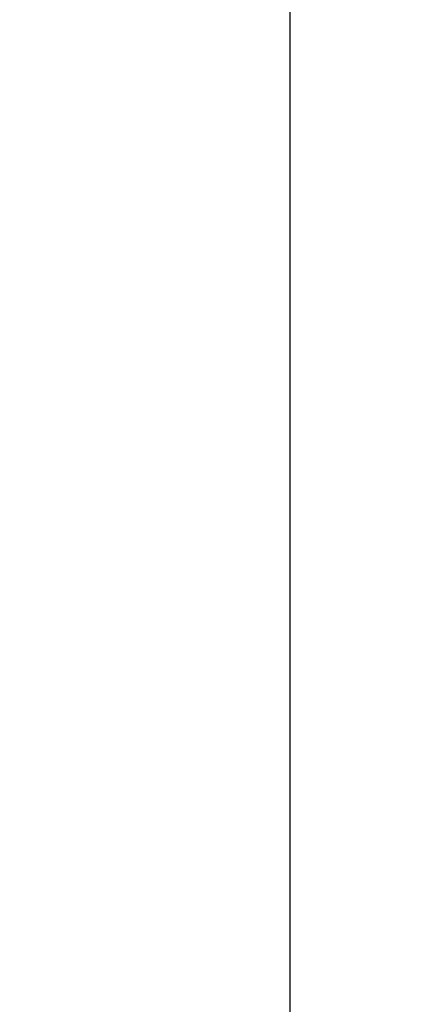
# Model space of a CAD drawing. Header units: inches. Extents: x -3803 to 30266, y -3756 to 4522.
# Tile 11 of 45: x 27923 to 28335, y 1089 to 2093. Entities that reach past the tile are written whole.
import ezdxf

# ---------------------------------------------------------------- set-up
doc = ezdxf.new("R2010")
doc.units = ezdxf.units.IN
doc.header["$LTSCALE"] = 0.011
doc.header["$MEASUREMENT"] = 0
doc.header["$PDMODE"] = 1
doc.layers.get('Defpoints').update_dxf_attribs({"linetype": 'CONTINUOUS'})
doc.layers.add('BLACK', color=7, linetype='CONTINUOUS')

msp = doc.modelspace()

# ---------------------------------------------------------------- linework, layer by layer
at = {"layer": 'BLACK'}
for p in [(28328.25277057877, 1619.252323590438), (28328.25277057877, 1619.252323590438), (28328.25277057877, 1618.040119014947), (28328.25277057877, 1618.040119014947), (28318.88998089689, 1613.19781552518), (28318.88998089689, 1613.19781552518), (28318.88998089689, 1612.288662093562), (28318.88998089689, 1612.288662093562), (28323.88402559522, 1609.079924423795), (28323.88402559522, 1609.079924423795), (28334.9114968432, 1613.761802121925), (28334.9114968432, 1613.761802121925)]:
    msp.add_point(p, dxfattribs=at)
at = {"layer": 'Defpoints', "ltscale": 10}
msp.add_lwpolyline([(26234.50808668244, 3241.895706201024), (28197.92659095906, 3241.895706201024), (28197.92659095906, 184.7981223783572), (26234.50808668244, 182.4597097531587)], close=True, dxfattribs=at)

doc.saveas('drawing.dxf')
